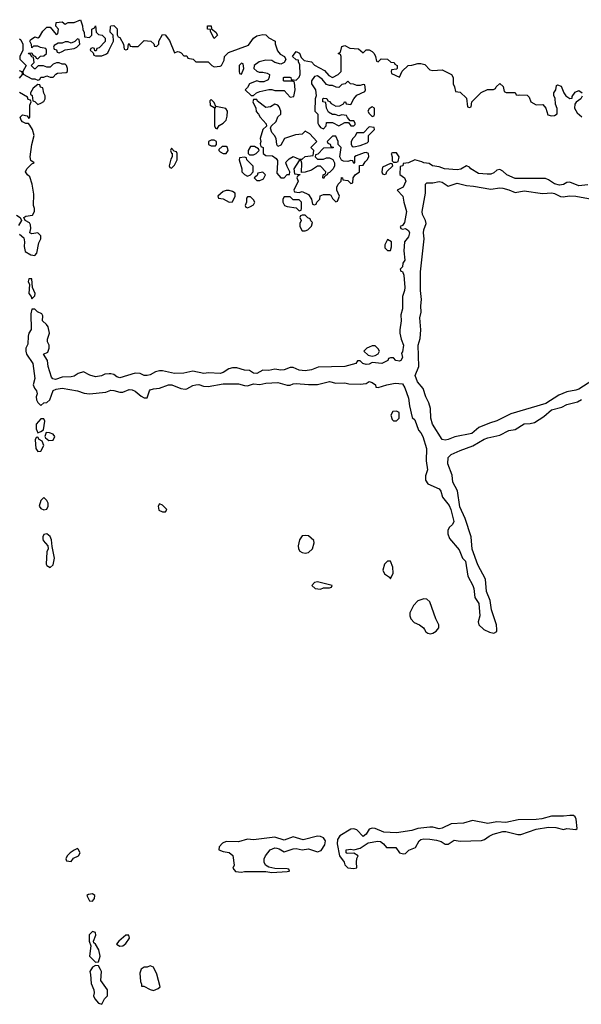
# Model space of a CAD drawing. Header units: inches. Extents: x 2701323 to 2964515, y 494916 to 722124.
# Tile 238 of 256: x 2789411 to 2793106, y 637534 to 644011. Entities that reach past the tile are written whole.
import ezdxf

# ---------------------------------------------------------------- set-up
doc = ezdxf.new("R2010")
doc.units = ezdxf.units.IN
doc.header["$MEASUREMENT"] = 0
for name, color, linetype in [('C7683', 7, 'Continuous'), ('C7684', 7, 'Continuous'), ('C7693', 7, 'Continuous'), ('C7694', 7, 'Continuous')]:
    doc.layers.add(name, color=color, linetype=linetype)

msp = doc.modelspace()

# ---------------------------------------------------------------- linework, layer by layer
at = {"layer": 'C7683', "color": 2, "elevation": 2}
for points in [[(2789790, 638558), (2789770, 638548), (2789742, 638530), (2789722, 638510), (2789714, 638490), (2789718, 638478), (2789750, 638474), (2789764, 638496), (2789798, 638510), (2789808, 638530), (2789795.3, 638555.3)], [(2789890, 638261.2), (2789862.8, 638257.2), (2789852, 638250), (2789870, 638214), (2789890, 638212), (2789902, 638230), (2789904, 638250)], [(2789890, 638014), (2789866.8, 637990), (2789866.8, 637950), (2789878.8, 637918.8), (2789870.8, 637850), (2789910, 637812), (2789930, 637814), (2789939, 637850), (2789931.3, 637891.3), (2789910, 637929), (2789898, 637938), (2789895.3, 637950), (2789911.8, 637988.2), (2789910, 638006)], [(2789910, 637788.7), (2789890, 637779), (2789871, 637750), (2789877.3, 637730), (2789880.7, 637670), (2789898.8, 637630), (2789901, 637610), (2789896, 637590), (2789904.7, 637570), (2789930, 637542), (2789950, 637534), (2789968.7, 637570), (2789988.7, 637590), (2789989, 637630), (2789944, 637690), (2789949.2, 637750), (2789943.2, 637763.2), (2789930, 637788)]]:
    msp.add_lwpolyline(points, close=True, dxfattribs=at)
at = {"layer": 'C7684', "color": 2, "elevation": 2}
for points in [[(2789410, 643884.7), (2789418.8, 643878.8), (2789432, 643850), (2789432, 643810), (2789411.3, 643770), (2789411.6, 643751.6), (2789454, 643710), (2789432, 643670), (2789432.7, 643652.7), (2789490, 643622), (2789510, 643622), (2789530, 643614), (2789542, 643618), (2789550, 643634), (2789570, 643634), (2789590, 643642), (2789610, 643634), (2789630, 643634), (2789647.3, 643652.7), (2789660.4, 643659.6), (2789716.4, 643663.6), (2789726, 643670), (2789726, 643690), (2789718, 643710), (2789710, 643718), (2789690, 643718), (2789670, 643728), (2789652.7, 643727.3), (2789630, 643718), (2789610, 643698), (2789590, 643698), (2789567.3, 643707.3), (2789532.7, 643707.3), (2789512.7, 643687.3), (2789507.3, 643687.3), (2789486, 643710), (2789506, 643730), (2789502, 643762), (2789490, 643766), (2789482, 643782), (2789470, 643786), (2789468.4, 643791.6), (2789490, 643794), (2789498, 643778), (2789514, 643770), (2789518, 643758), (2789530, 643754), (2789548.4, 643771.6), (2789570, 643774), (2789586, 643790), (2789586, 643810), (2789582, 643822), (2789548.4, 643828.4), (2789530, 643838), (2789502, 643838), (2789490, 643826), (2789487.3, 643847.3), (2789478, 643870), (2789482, 643878), (2789510, 643898), (2789530, 643892), (2789540.4, 643899.6), (2789563.1, 643936.9), (2789590, 643962), (2789610, 643962), (2789650, 643914), (2789662, 643918), (2789666, 643950), (2789648, 643968), (2789650, 643992), (2789690, 643998), (2789710, 643982), (2789730, 643992), (2789770, 643992), (2789810, 644011.3), (2789824.7, 643970), (2789825.4, 643945.4), (2789834, 643930), (2789838, 643898), (2789870, 643894), (2789886, 643910), (2789886, 643950), (2789902, 643958), (2789910, 643972), (2789914, 643930), (2789930, 643914), (2789954, 643910), (2789974, 643890), (2789972.7, 643867.3), (2789932.7, 643827.3), (2789918, 643822), (2789912.7, 643807.3), (2789906, 643806), (2789902, 643822), (2789890, 643826), (2789878, 643822), (2789874, 643810), (2789894, 643794), (2789898, 643778), (2789910, 643774), (2789950, 643774), (2789976.4, 643783.6), (2789990, 643794), (2790000, 643814)], [(2789410, 643626), (2789428, 643650), (2789427.3, 643667.3), (2789410, 643675.3)], [(2789410, 642601), (2789436.8, 642576.8), (2789442.8, 642550), (2789439.8, 642519.8), (2789447.3, 642487.3), (2789484, 642464), (2789510, 642461), (2789523.7, 642476.3), (2789537, 642543), (2789549, 642570), (2789549, 642590), (2789530, 642609), (2789490, 642602), (2789478, 642610), (2789483.1, 642636.9), (2789482, 642662), (2789474, 642674), (2789446, 642690), (2789438, 642710), (2789450, 642718), (2789494, 642726), (2789508.7, 642750), (2789508.7, 642770), (2789501.2, 642790), (2789503.1, 642863.1), (2789493.2, 642930), (2789477.5, 642977.5), (2789462, 642990), (2789449, 643010), (2789458, 643030), (2789490, 643062), (2789506, 643070), (2789484.7, 643084.7), (2789479, 643110), (2789489.6, 643190), (2789505.2, 643250), (2789495.3, 643290), (2789478, 643318), (2789468.7, 643328.7), (2789450, 643329), (2789430, 643339.3), (2789419.3, 643350), (2789414, 643370), (2789430, 643386), (2789459.8, 643379.8), (2789470, 643362), (2789478, 643370), (2789478, 643450), (2789486, 643470), (2789482, 643482), (2789467.3, 643487.3), (2789462, 643502), (2789410, 643532.3)], [(2789390, 642724.7), (2789414, 642710), (2789422, 642690), (2789403, 642657)], [(2790000, 641681.5), (2789970, 641678.7), (2789949.5, 641669.5), (2789910, 641662.9), (2789871.9, 641671.9), (2789830, 641695.3), (2789795.9, 641684.1), (2789770, 641667), (2789750, 641662), (2789690, 641659.5), (2789645.2, 641645.2), (2789629, 641649), (2789620.2, 641660.2), (2789598, 641730), (2789593.2, 641770), (2789568, 641810), (2789595.6, 641824.4), (2789604.5, 641850), (2789604.5, 641870), (2789592.9, 641892.9), (2789592.7, 641910), (2789605.6, 641950), (2789598.4, 641990), (2789586.9, 642006.9), (2789561.2, 642030), (2789563.1, 642063.1), (2789557.2, 642077.2), (2789528, 642090), (2789510, 642108), (2789490, 642106), (2789482.8, 642077.2), (2789486, 641974), (2789471.3, 641950), (2789466, 641930), (2789463.6, 641876.4), (2789451.3, 641850), (2789451, 641830), (2789456, 641810), (2789497.3, 641750), (2789511, 641650), (2789498.8, 641610), (2789507.3, 641587.3), (2789521, 641570), (2789526, 641550), (2789518, 641530), (2789522, 641510), (2789530, 641494), (2789550, 641474), (2789568.4, 641491.6), (2789590, 641492), (2789608, 641510), (2789630, 641571), (2789650, 641580.7), (2789690, 641587.7), (2789790, 641570.5), (2789835.5, 641555.5), (2789870, 641550.5), (2789978, 641562), (2790000, 641569.9)]]:
    msp.add_lwpolyline(points, dxfattribs=at)
for points in [[(2789790, 643886), (2789772.7, 643867.3), (2789750, 643858), (2789730, 643866), (2789710, 643866), (2789690, 643858), (2789663.6, 643856.4), (2789638, 643842), (2789634, 643830), (2789638, 643818), (2789652, 643812), (2789658, 643798), (2789670, 643794), (2789690, 643802), (2789710, 643814), (2789770, 643822), (2789786, 643830), (2789806, 643850), (2789802, 643882)], [(2789530, 643586), (2789499.6, 643560.4), (2789482, 643530), (2789482, 643522), (2789491.6, 643511.6), (2789498, 643478), (2789510, 643474), (2789530, 643454), (2789550, 643462), (2789570, 643474), (2789578, 643490), (2789578, 643510), (2789568.4, 643528.4), (2789562, 643562), (2789548, 643568), (2789542, 643582)], [(2789490, 642306), (2789470, 642306), (2789466, 642290), (2789474, 642270), (2789471.3, 642210), (2789486, 642190), (2789490, 642174), (2789510, 642194), (2789513.2, 642210), (2789495.3, 642250)], [(2789570, 641386), (2789550, 641386), (2789518, 641350), (2789519.6, 641319.6), (2789530, 641294), (2789550, 641302), (2789567.3, 641312.7), (2789575.3, 641370)], [(2789530, 641266), (2789518, 641262), (2789512, 641248), (2789516, 641190), (2789530, 641171.3), (2789550, 641172), (2789568.7, 641210), (2789558, 641238), (2789538, 641250)], [(2789584.7, 641295.3), (2789576, 641270), (2789579.6, 641259.6), (2789602.8, 641242.8), (2789630, 641246), (2789642.7, 641270), (2789630, 641285.2), (2789606.4, 641293.6)], [(2789570, 640868.7), (2789550, 640848.7), (2789538.8, 640810), (2789550, 640796), (2789570, 640786.8), (2789589, 640791), (2789597.2, 640810), (2789597.2, 640830), (2789590, 640848)], [(2789590, 640629.3), (2789570, 640624), (2789562, 640610), (2789563, 640597), (2789565.8, 640585.8), (2789596, 640550), (2789598.8, 640530), (2789588.4, 640510), (2789584.9, 640430), (2789590, 640421), (2789610, 640406.8), (2789630, 640424.7), (2789640.5, 640470), (2789624.7, 640544.7), (2789620.9, 640590), (2789611.7, 640611.7)]]:
    msp.add_lwpolyline(points, close=True, dxfattribs=at)
at = {"layer": 'C7693', "color": 2, "elevation": 2}
for points in [[(2792073.5, 640000), (2792084.1, 639984.1), (2792095.9, 639975.9), (2792110.8, 639970.8), (2792130, 639975.5), (2792150, 639987.7), (2792160.7, 640000)], [(2792465.1, 640000), (2792501.1, 639981.1), (2792530, 639975.5), (2792550, 639986.8), (2792549.3, 640000)]]:
    msp.add_lwpolyline(points, dxfattribs=at)
for points in [[(2793030, 638777), (2792990, 638772), (2792910, 638772.3), (2792845.8, 638754.2), (2792810, 638749.6), (2792690, 638747), (2792610, 638729.5), (2792550, 638734), (2792490, 638724.5), (2792390, 638742.4), (2792330, 638726), (2792250, 638720.5), (2792190, 638692), (2792170, 638689.4), (2792130, 638699.5), (2792110, 638698.4), (2792030, 638689.6), (2791990, 638677), (2791890, 638662.9), (2791805.8, 638665.8), (2791750, 638689.5), (2791730, 638692.3), (2791710, 638686), (2791690, 638654), (2791670, 638639), (2791630, 638680.7), (2791610, 638687.6), (2791590, 638685.1), (2791517.6, 638642.4), (2791501.7, 638618.3), (2791500.4, 638590), (2791514.8, 638510), (2791546, 638470), (2791551.1, 638451.1), (2791570, 638432), (2791610, 638427.7), (2791628, 638432), (2791626, 638470), (2791630, 638494), (2791638, 638510), (2791610, 638528.7), (2791565.6, 638525.6), (2791558, 638530), (2791558, 638550), (2791590, 638554.8), (2791610, 638551), (2791650, 638561), (2791703.7, 638596.3), (2791767.9, 638607.9), (2791784.1, 638604.1), (2791804, 638590), (2791824.9, 638564.9), (2791886.4, 638566.4), (2791910, 638531.3), (2791936, 638524), (2791950, 638526), (2791972, 638548), (2792014.3, 638565.7), (2792039.5, 638610), (2792050, 638617.6), (2792070, 638622), (2792110, 638621.3), (2792153, 638613), (2792184, 638604), (2792210, 638587.7), (2792230, 638587.3), (2792270, 638614), (2792310, 638607.7), (2792450, 638612.4), (2792470, 638618), (2792499.1, 638640.9), (2792526.1, 638653.9), (2792590, 638670.4), (2792610, 638670.4), (2792689.3, 638650.7), (2792709.3, 638650.7), (2792810, 638687), (2792890, 638698.4), (2792937.6, 638697.6), (2792990, 638684.7), (2793010, 638690.8), (2793070, 638684.7), (2793078, 638690), (2793071.8, 638751.8), (2793066.8, 638766.8), (2793055.3, 638775.3)], [(2791370, 638639.6), (2791275.6, 638615.6), (2791210, 638635.1), (2791150, 638613.6), (2791090, 638632.8), (2790950, 638616.9), (2790910, 638619.7), (2790850, 638602.9), (2790770, 638605.6), (2790745.7, 638594.3), (2790722.8, 638570), (2790722, 638550), (2790750, 638539.1), (2790790, 638533), (2790813.8, 638513.8), (2790822, 638450), (2790812, 638430), (2790830, 638406.8), (2790870, 638402.8), (2790890, 638407.7), (2791030, 638408.2), (2791070, 638401), (2791170, 638407.7), (2791186, 638410), (2791182, 638422), (2791170, 638426), (2791090, 638428), (2791050, 638435.3), (2791028.9, 638448.9), (2791019, 638470), (2791019, 638490), (2791029.1, 638510.9), (2791059.3, 638550), (2791090, 638562.6), (2791101.7, 638561.7), (2791117.2, 638557.2), (2791150, 638537.1), (2791210, 638557.1), (2791230, 638559.3), (2791270, 638550.7), (2791310, 638557.6), (2791370, 638537.1), (2791393.4, 638546.6), (2791417.7, 638582.3), (2791423.7, 638610), (2791410, 638629.2), (2791390, 638638.4)], [(2790110, 637989), (2790064, 637950), (2790047.3, 637930), (2790070, 637916.3), (2790090, 637918), (2790110, 637934.8), (2790132.7, 637970), (2790128.4, 637988.4)], [(2790270, 637788), (2790250, 637778), (2790230, 637778), (2790210, 637766), (2790202, 637738), (2790204.7, 637684.7), (2790212.7, 637667.3), (2790212.7, 637652.7), (2790227.3, 637652.7), (2790270, 637630.8), (2790290, 637625.5), (2790322.7, 637637.3), (2790334, 637650), (2790312.5, 637732.5), (2790290, 637778)]]:
    msp.add_lwpolyline(points, close=True, dxfattribs=at)
at = {"layer": 'C7694', "color": 2, "elevation": 2}
for points in [[(2790000, 643814), (2790028, 643870), (2790026, 643910), (2790006, 643930), (2790007.3, 643967.3), (2790010, 643972), (2790030, 643974), (2790051.6, 643951.6), (2790052.7, 643912.7), (2790058, 643898), (2790070, 643894), (2790094, 643850), (2790098, 643818), (2790110, 643814), (2790122, 643818), (2790126, 643850), (2790130, 643854), (2790138, 643838), (2790150, 643834), (2790190, 643834), (2790230, 643874), (2790274, 643870), (2790292.7, 643852.7), (2790298, 643838), (2790310, 643834), (2790326, 643850), (2790326, 643870), (2790350, 643914), (2790367.3, 643912.7), (2790395.3, 643875.3), (2790430, 643794), (2790450, 643802), (2790459.6, 643799.6), (2790472.7, 643792.7), (2790490, 643774), (2790510, 643774), (2790518, 643758), (2790552.7, 643752.7), (2790570, 643734), (2790650, 643734), (2790674, 643710), (2790690, 643702), (2790730, 643704.7), (2790738, 643710), (2790755.3, 643744.7), (2790758, 643770), (2790784.7, 643795.3), (2790916, 643844), (2790948, 643890), (2790970, 643906), (2791010, 643914.8), (2791030, 643911), (2791050, 643891.3), (2791091, 643871), (2791091.6, 643851.6), (2791106.4, 643806.4), (2791125.4, 643785.4), (2791154, 643770), (2791162, 643750), (2791151.1, 643728.9), (2791130, 643718), (2791089, 643729), (2791070, 643742), (2791030, 643744), (2790986.8, 643733.2), (2790954, 643710), (2790952, 643690), (2790970, 643672), (2790985.4, 643665.4), (2791010, 643666), (2791038.8, 643658.8), (2791054, 643650), (2791052.7, 643632.7), (2791044.7, 643615.3), (2791016.9, 643603.1), (2790990, 643602), (2790970, 643608.7), (2790922, 643590), (2790910, 643566), (2790894, 643550), (2790932.7, 643512.7), (2790950, 643512), (2790969, 643531), (2790990, 643538), (2791050, 643552), (2791070, 643552), (2791090, 643544.7), (2791150, 643544.7), (2791190, 643502), (2791214.6, 643505.4), (2791224, 643550), (2791218, 643598), (2791207.3, 643607.3), (2791150, 643606), (2791146, 643610), (2791146, 643630), (2791150, 643634), (2791187.3, 643632.7), (2791194, 643630), (2791198, 643618), (2791230, 643614), (2791250, 643634), (2791255.3, 643650), (2791254.6, 643714.6), (2791246, 643734), (2791246, 643746), (2791230, 643748), (2791206, 643770), (2791230, 643802), (2791251.1, 643791.1), (2791262, 643762), (2791282, 643742), (2791330, 643734), (2791350, 643712), (2791416.9, 643676.9), (2791444.7, 643644.7), (2791470, 643632), (2791506, 643650), (2791526, 643670), (2791526, 643770), (2791522, 643782), (2791506, 643790), (2791522, 643798), (2791530, 643834), (2791550, 643842), (2791583.6, 643823.6), (2791639.6, 643819.6), (2791670, 643794), (2791690, 643812), (2791710, 643812), (2791730, 643802), (2791742, 643790), (2791752, 643770), (2791758, 643738), (2791770, 643734), (2791790, 643754), (2791830, 643752), (2791852.7, 643732.7), (2791874, 643730), (2791878, 643718), (2791894, 643710), (2791894, 643690), (2791890, 643686), (2791858, 643682), (2791854, 643670), (2791858, 643658), (2791910, 643634), (2791927.3, 643672.7), (2791966, 643710), (2791992, 643712), (2792030, 643722.8), (2792050, 643724), (2792075.9, 643715.9), (2792110, 643682), (2792130, 643678), (2792190, 643682), (2792252, 643650), (2792262, 643630), (2792262, 643590), (2792272, 643570), (2792278, 643538), (2792310, 643534), (2792350, 643494), (2792358, 643438), (2792370, 643434), (2792382, 643438), (2792386, 643470), (2792447.3, 643532.7), (2792488.9, 643551.1), (2792527.3, 643552.7), (2792542, 643558), (2792546, 643570), (2792570, 643591.3), (2792591.6, 643571.6), (2792598, 643538), (2792612.7, 643532.7), (2792670, 643532), (2792678, 643518), (2792690, 643514), (2792702, 643518), (2792750, 643514), (2792762, 643502), (2792774, 643470), (2792810, 643452), (2792852.7, 643452.7), (2792872, 643430), (2792885.4, 643385.4), (2792910, 643378), (2792930, 643382), (2792947.3, 643392.7), (2792947.3, 643427.3), (2792936.4, 643456.4), (2792934.6, 643494.6), (2792926, 643510), (2792926, 643530), (2792938, 643550), (2792942, 643578), (2792950, 643582), (2792974.4, 643574.4), (2792990.9, 643530.9), (2793004.7, 643510), (2793030, 643492), (2793046, 643494), (2793046, 643506), (2793065.6, 643534.4), (2793090, 643544.7), (2793110.9, 643530.9)], [(2793111.1, 643508.9), (2793102, 643490), (2793071.6, 643468.4), (2793063.6, 643456.4), (2793062, 643430), (2793079.6, 643399.6), (2793110, 643372)], [(2793150, 642924.5), (2793090, 642918.7), (2793030, 642942.9), (2793010, 642939.5), (2792990, 642927.6), (2792963.3, 642923.3), (2792930, 642931.6), (2792890, 642958.4), (2792870, 642966), (2792670, 642967.3), (2792615.3, 642990), (2792590, 643015.3), (2792570, 643025.2), (2792550, 643021.2), (2792530, 643003.7), (2792510, 642994.5), (2792485.8, 642994.2), (2792430, 643000.5), (2792379, 643030), (2792370, 643042), (2792350, 643049), (2792312.5, 643027.5), (2792290, 643023.6), (2792206, 643030), (2792170, 643044), (2792128, 643050), (2792104.7, 643064.7), (2792070, 643069.4), (2792057.2, 643077.2), (2792010, 643088.7), (2791970, 643068.7), (2791934, 643066), (2791931.1, 643048.9), (2791914, 643046), (2791912.7, 642992.7), (2791942, 642970), (2791951.3, 642950), (2791934, 642910), (2791894, 642890), (2791931.3, 642851.3), (2791938, 642810), (2791956, 642750), (2791942, 642678), (2791930, 642658), (2791914, 642650), (2791918, 642638), (2791930, 642634), (2791950, 642638), (2791970, 642624.7), (2791975.5, 642610), (2791970, 642582), (2791942, 642550), (2791938.8, 642490), (2791944.7, 642430), (2791931.3, 642410), (2791930, 642386), (2791914, 642370), (2791918, 642358), (2791930, 642354), (2791938, 642330), (2791944, 642250), (2791942.8, 642230), (2791930.5, 642189.5), (2791930.5, 642109.5), (2791918, 642070), (2791921, 642030), (2791911, 641970), (2791911, 641950), (2791921, 641910), (2791936, 641870), (2791930, 641826), (2791922, 641818), (2791930.6, 641790), (2791918, 641770), (2791910, 641765.2), (2791886, 641770), (2791870, 641786), (2791850, 641786), (2791838, 641782), (2791834, 641770), (2791794, 641750), (2791730, 641755.3), (2791710, 641745.2), (2791690, 641744), (2791668, 641750), (2791650, 641768), (2791632.7, 641767.3), (2791622, 641750), (2791549.5, 641729.5), (2791374.6, 641725.4), (2791330, 641707.6), (2791290, 641701.6), (2791250, 641705.6), (2791210, 641722.7), (2791190, 641723.7), (2791150, 641707.8), (2791130, 641706), (2791090, 641712.3), (2791050, 641704.5), (2791010, 641706.6), (2790970, 641682.9), (2790950, 641687), (2790923.2, 641703.2), (2790890, 641705.2), (2790840.1, 641720.1), (2790810, 641721.6), (2790786.6, 641713.4), (2790750, 641689.5), (2790730, 641684.5), (2790652.5, 641687.5), (2790623.3, 641683.3), (2790550, 641698.4), (2790490, 641685.1), (2790430, 641684.7), (2790350, 641702), (2790330, 641702), (2790304.9, 641695.1), (2790270, 641675.1), (2790250, 641669.6), (2790230, 641669.6), (2790204.1, 641684.1), (2790170, 641686), (2790070, 641654.5), (2790050, 641662), (2790030, 641678), (2790010, 641682.4), (2790000, 641681.5)], [(2793180.9, 641639.1), (2793090, 641581.3), (2793070, 641573.6), (2793010, 641562.9), (2792958, 641542), (2792873.3, 641486.7), (2792642, 641418), (2792550, 641371.6), (2792502.6, 641357.4), (2792432, 641328), (2792384.7, 641290), (2792273, 641267), (2792229.1, 641249.1), (2792210, 641245.2), (2792190, 641249.2), (2792128, 641350), (2792115.6, 641390), (2792112.9, 641452.9), (2792102.7, 641490), (2792083.7, 641530), (2792065.6, 641585.6), (2792027.3, 641630), (2792012, 641670), (2792036, 641730), (2792032.3, 641870), (2792045.4, 641914.6), (2792049.6, 641970), (2792043.6, 642050), (2792052.5, 642087.5), (2792049.7, 642130), (2792055.1, 642170), (2792048, 642230), (2792048.1, 642351.9), (2792072.7, 642570), (2792067.3, 642610), (2792069.5, 642629.5), (2792084.2, 642670), (2792081.6, 642690), (2792061.3, 642730), (2792059.7, 642750), (2792080.7, 642870), (2792080.9, 642930), (2792090, 642937.1), (2792130, 642938.4), (2792170, 642947.7), (2792190, 642943), (2792230, 642917.1), (2792290, 642937), (2792350, 642920.3), (2792397, 642917), (2792510, 642895.8), (2792570, 642905.5), (2792590, 642903), (2792630, 642893), (2792670, 642874.4), (2792730, 642886), (2792850, 642868.2), (2792912.2, 642872.2), (2792930, 642868.2), (2792970, 642847.7), (2792985.8, 642845.8), (2793027.9, 642852.1), (2793070, 642850.4), (2793250, 642817.1)], [(2790000, 641569.9), (2790010, 641573.4), (2790030, 641573), (2790070, 641560.5), (2790090, 641562), (2790130, 641578), (2790150, 641576.3), (2790170, 641567.3), (2790210, 641534.8), (2790230, 641524.7), (2790250, 641524.7), (2790264, 641570), (2790270, 641576), (2790290, 641584), (2790330, 641588.2), (2790390, 641610.3), (2790411.3, 641610), (2790470, 641586), (2790498.4, 641581.6), (2790510, 641582), (2790550, 641603.8), (2790570, 641608.4), (2790590, 641610.4), (2790619.5, 641600.5), (2790650, 641598.4), (2790750, 641616.4), (2790850, 641615.8), (2790890, 641603.8), (2790910, 641603), (2790950, 641616.4), (2790990, 641612.4), (2791030, 641619.3), (2791110, 641623.8), (2791170, 641606), (2791190, 641606), (2791210, 641615.5), (2791230, 641617.1), (2791310, 641610.4), (2791370, 641612.4), (2791450, 641630.4), (2791490, 641619.3), (2791550, 641622.8), (2791576.9, 641616.9), (2791650, 641613), (2791690, 641617.3), (2791710, 641630.4), (2791730, 641624.7), (2791752, 641610), (2791754, 641594), (2791770, 641592), (2791826, 641610), (2791880.2, 641619.8), (2791930, 641614.8), (2791944.7, 641590), (2791970, 641522), (2791976.3, 641470), (2791994, 641394), (2792010, 641378), (2792034, 641310), (2792050, 641294), (2792064, 641270), (2792087.3, 641190), (2792086, 641110), (2792093.4, 641050), (2792081, 641010), (2792081.4, 640981.4), (2792097.3, 640957.3), (2792170, 640926), (2792182.8, 640910), (2792192.7, 640870), (2792236.5, 640816.5), (2792247, 640790), (2792268.2, 640710), (2792258, 640690), (2792236.3, 640670), (2792227.7, 640650), (2792227.7, 640630), (2792239.3, 640599.3), (2792302.8, 640522.8), (2792324.9, 640470), (2792344.9, 640450), (2792359.1, 640350), (2792392.7, 640290), (2792399.1, 640270), (2792406, 640210), (2792432.7, 640170), (2792438, 640090), (2792427.7, 640050), (2792432.7, 640030), (2792461.8, 640001.8), (2792465.1, 640000)], [(2792549.3, 640000), (2792547.8, 640030), (2792514.3, 640130), (2792506, 640190), (2792483, 640250), (2792475.8, 640330), (2792424.6, 640424.6), (2792387.2, 640527.2), (2792380.5, 640610), (2792341.3, 640730), (2792307.1, 640807.1), (2792291.6, 640911.6), (2792261.3, 640970), (2792255.8, 641015.8), (2792228, 641090), (2792230, 641130.6), (2792250, 641150.4), (2792310, 641177.6), (2792392.9, 641207.1), (2792467.7, 641252.3), (2792490, 641261.3), (2792570, 641278.4), (2792630, 641308.2), (2792670, 641316.4), (2792730, 641352.4), (2792770, 641354.4), (2792797.7, 641362.3), (2792858.6, 641401.4), (2792910, 641443.8), (2792978, 641462), (2793010, 641480.4), (2793081.7, 641498.3), (2793107.1, 641512.9)], [(2792160.7, 640000), (2792169.3, 640010), (2792169.4, 640030), (2792149.5, 640070), (2792110, 640182), (2792090, 640199), (2792070, 640201.2), (2792030, 640189.2), (2792002, 640158), (2791978.8, 640110), (2791977.3, 640090), (2791984, 640070), (2792006.7, 640046.7), (2792041, 640030), (2792066.8, 640010), (2792073.5, 640000)]]:
    msp.add_lwpolyline(points, dxfattribs=at)
for points in [[(2790690, 643888), (2790666, 643934), (2790666, 643946), (2790646, 643950), (2790646, 643970), (2790670, 643972), (2790672, 643952), (2790702, 643930), (2790711.3, 643908.7)], [(2790870, 643726), (2790854, 643710), (2790854, 643670), (2790858, 643658), (2790870, 643654), (2790886, 643690), (2790882, 643722)], [(2791370, 643642), (2791350, 643638), (2791331.3, 643610), (2791331.3, 643590), (2791358, 643550), (2791362, 643510), (2791354, 643490), (2791352, 643410), (2791372, 643390), (2791372, 643330), (2791378, 643318), (2791390, 643302), (2791410, 643294), (2791427.3, 643312.7), (2791430, 643334), (2791470, 643334), (2791510, 643314), (2791550, 643334), (2791574, 643334), (2791590, 643314), (2791610, 643314), (2791618, 643322), (2791618, 643330), (2791610, 643346), (2791586, 643346), (2791567.3, 643367.3), (2791562, 643382), (2791530, 643386), (2791510, 643378), (2791487.3, 643387.3), (2791468.4, 643388.4), (2791443.1, 643403.1), (2791428.4, 643428.4), (2791426, 643466), (2791406, 643470), (2791406, 643490), (2791410, 643494), (2791432.7, 643492.7), (2791438, 643478), (2791450, 643474), (2791459.6, 643459.6), (2791490, 643442), (2791516.4, 643443.6), (2791542, 643458), (2791548, 643472), (2791554, 643470), (2791558, 643458), (2791590, 643454), (2791608.4, 643491.6), (2791630, 643514), (2791682, 643538), (2791686, 643550), (2791682, 643582), (2791670, 643586), (2791650, 643578), (2791630, 643578), (2791607.3, 643587.3), (2791588.4, 643588.4), (2791570, 643606), (2791551.6, 643588.4), (2791530, 643586), (2791510, 643566), (2791492.7, 643567.3), (2791470, 643578), (2791450, 643578), (2791430, 643586), (2791400.4, 643620.4)], [(2790670, 643486), (2790662, 643478), (2790664.7, 643450), (2790690, 643434), (2790698, 643438), (2790692.7, 643427.3), (2790692.7, 643312.7), (2790698, 643298), (2790710, 643294), (2790724, 643316), (2790750, 643331.3), (2790768.7, 643350), (2790776.4, 643376.4), (2790778, 643410), (2790768, 643428), (2790700.4, 643440.4), (2790690, 643466)], [(2790970, 643486), (2790950, 643486), (2790944.7, 643470), (2790964.7, 643430), (2790966.4, 643406.4), (2790982, 643390), (2790992, 643370), (2791032.7, 643327.3), (2791034, 643310), (2791011.1, 643288.9), (2790992, 643230), (2790998, 643210), (2790994, 643194), (2790998, 643178), (2791012, 643170), (2791012, 643130), (2791030, 643118), (2791074.8, 643114.8), (2791098.8, 643098.8), (2791106, 643086), (2791106.8, 643070), (2791102, 643002), (2791130, 642972), (2791150, 642972), (2791170, 642992), (2791186, 642994), (2791188, 643010), (2791170, 643046), (2791162, 643070), (2791164, 643076), (2791184, 643096), (2791210, 643111.3), (2791250, 643094), (2791270, 643094), (2791288.4, 643111.6), (2791342, 643118), (2791346, 643150), (2791326, 643170), (2791366, 643210), (2791320.2, 643260.2), (2791290, 643278), (2791270, 643258), (2791225.4, 643254.6), (2791154, 643230), (2791130, 643186), (2791110, 643178), (2791102, 643190), (2791098, 643230), (2791088, 643250), (2791069.1, 643269.1), (2791062, 643298), (2791066, 643310), (2791098, 643342), (2791110, 643372), (2791128, 643390), (2791128.7, 643410), (2791118, 643438), (2791110, 643448), (2791090, 643455.3), (2791062, 643438), (2791030, 643434), (2790975.3, 643475.3)], [(2791730, 643438), (2791710, 643426), (2791702, 643410), (2791710, 643394), (2791730, 643374), (2791742, 643378), (2791746, 643390), (2791746, 643430)], [(2791710, 643306), (2791672.7, 643267.3), (2791630, 643266), (2791616.9, 643243.1), (2791602, 643230), (2791592, 643210), (2791592.7, 643192.7), (2791598, 643178), (2791610, 643174), (2791650, 643184.7), (2791698, 643202), (2791706, 643210), (2791706, 643250), (2791746, 643290), (2791742, 643302)], [(2790690, 643218), (2790670, 643218), (2790654, 643210), (2790654, 643190), (2790670, 643182), (2790690, 643182), (2790698, 643182), (2790706, 643190), (2790706, 643210)], [(2791490, 643246), (2791470, 643246), (2791434, 643210), (2791438, 643198), (2791452.7, 643192.7), (2791458, 643178), (2791472.7, 643172.7), (2791472.7, 643167.3), (2791410, 643166), (2791372.7, 643127.3), (2791358, 643122), (2791354, 643110), (2791370, 643094), (2791410, 643094), (2791430, 643102), (2791450, 643102), (2791471.3, 643091.3), (2791482, 643070), (2791482, 643050), (2791474, 643030), (2791450, 643006), (2791438, 643002), (2791434, 642990), (2791418, 642982), (2791410, 642966), (2791406, 642970), (2791408.4, 642991.6), (2791422, 642998), (2791426, 643010), (2791390, 643048), (2791370, 643048), (2791330, 643022), (2791290, 643008), (2791266, 643006), (2791267.3, 643067.3), (2791262, 643082), (2791250, 643086), (2791214, 643030), (2791218, 642998), (2791254, 642994), (2791254, 642990), (2791238, 642982), (2791234, 642970), (2791242, 642950), (2791214, 642890), (2791218, 642878), (2791250, 642874), (2791270, 642882), (2791310, 642862), (2791331.6, 642831.6), (2791338, 642798), (2791350, 642794), (2791362, 642798), (2791366, 642810), (2791386, 642830), (2791387.3, 642852.7), (2791410, 642862), (2791450, 642862), (2791458, 642858), (2791470, 642834), (2791490, 642814), (2791502, 642818), (2791515.3, 642850), (2791498, 642890), (2791498, 642910), (2791506, 642930), (2791526, 642950), (2791527.3, 642972.7), (2791534, 642970), (2791538, 642958), (2791570, 642954), (2791590, 642934), (2791602, 642938), (2791606, 642970), (2791618, 642990), (2791646, 643010), (2791647.3, 643052.7), (2791670, 643054), (2791683.1, 643076.9), (2791698, 643090), (2791708, 643110), (2791706, 643130), (2791690, 643138), (2791676.4, 643136.4), (2791623.6, 643116.4), (2791614, 643110), (2791614, 643070), (2791610, 643066), (2791602, 643082), (2791590, 643086), (2791570, 643078), (2791540.4, 643080.4), (2791527.3, 643087.3), (2791518, 643110), (2791526, 643170), (2791506, 643190), (2791506, 643210)], [(2790410, 643166), (2790402, 643150), (2790410, 643134), (2790414, 643134), (2790414, 643110), (2790405.4, 643094.6), (2790394, 643050), (2790398, 643038), (2790410, 643034), (2790430, 643054), (2790446, 643090), (2790446, 643130), (2790442, 643142), (2790426, 643146)], [(2790770, 643178), (2790743.6, 643176.4), (2790722, 643158), (2790722, 643150), (2790730, 643142), (2790750, 643132), (2790770, 643132), (2790782, 643150), (2790778, 643170)], [(2790930, 643178), (2790914, 643150), (2790914, 643130), (2790922, 643122), (2790950, 643122), (2790966, 643130), (2790986, 643150), (2790982, 643162), (2790956.4, 643176.4)], [(2791863.6, 643136.4), (2791854, 643130), (2791862, 643110), (2791862, 643082), (2791870, 643074), (2791890, 643074), (2791902, 643078), (2791908, 643110), (2791890, 643135.3)], [(2790890, 643106), (2790858, 643102), (2790854, 643090), (2790872, 643030), (2790872, 643010), (2790890, 642992), (2790910, 642982), (2790928.4, 642991.6), (2790946, 643010), (2790947.3, 643047.3), (2790906, 643090), (2790902, 643102)], [(2791010, 643008), (2790978, 643002), (2790972.7, 642987.3), (2790954, 642970), (2790970, 642954), (2790990, 642954), (2791010, 642962), (2791015.3, 642964.7), (2791028, 642990)], [(2791850, 643066), (2791798, 643042), (2791794, 643010), (2791798, 642998), (2791810, 642994), (2791822, 642998), (2791827.3, 643012.7), (2791866, 643050), (2791862, 643062)], [(2790790, 642888.7), (2790770, 642888.7), (2790750, 642882), (2790714, 642850), (2790718, 642838), (2790750, 642832), (2790790, 642812), (2790810, 642814), (2790828, 642850), (2790828, 642870), (2790810, 642882)], [(2790930, 642846), (2790910, 642846), (2790903.6, 642836.4), (2790902, 642810), (2790894, 642790), (2790898, 642778), (2790910, 642774), (2790930, 642782), (2790950, 642794), (2790958, 642810), (2790950, 642826)], [(2791190, 642846), (2791150, 642846), (2791142, 642830), (2791142, 642810), (2791154, 642790), (2791170, 642782), (2791230, 642774), (2791250, 642754), (2791262, 642758), (2791266, 642770), (2791266, 642810), (2791250, 642826), (2791210, 642826)], [(2791290, 642726), (2791270, 642726), (2791258, 642722), (2791254, 642710), (2791262, 642690), (2791254, 642670), (2791254, 642650), (2791270, 642622), (2791290, 642622), (2791306, 642630), (2791330, 642654), (2791338, 642678), (2791327.3, 642687.3), (2791322, 642702), (2791307.3, 642707.3)], [(2791830, 642566), (2791814, 642530), (2791814, 642510), (2791830, 642494), (2791850, 642494), (2791856.4, 642516.4), (2791858, 642550)], [(2791750, 641866), (2791730, 641866), (2791710, 641858), (2791694, 641850), (2791674, 641830), (2791703.6, 641803.6), (2791730, 641798), (2791750, 641802), (2791770, 641814), (2791778, 641830), (2791770, 641846)], [(2791890, 641435.3), (2791866, 641434), (2791852, 641410), (2791861, 641381), (2791870, 641372), (2791890, 641372), (2791908, 641390), (2791907.3, 641427.3)], [(2790330, 640826), (2790322, 640810), (2790325.4, 640785.4), (2790350, 640774), (2790370, 640774), (2790378, 640790), (2790350, 640818)], [(2791290, 640619), (2791270, 640615.3), (2791250.7, 640589.3), (2791244, 640550), (2791246, 640530), (2791254.8, 640514.8), (2791270, 640506), (2791290, 640501), (2791310, 640506), (2791337.2, 640530), (2791349.2, 640570), (2791345.2, 640585.2), (2791310, 640615.3)], [(2791830, 640449), (2791810, 640428.7), (2791799.1, 640390), (2791810, 640366), (2791843.6, 640343.6), (2791850, 640334), (2791869, 640371), (2791866.6, 640410), (2791850, 640448.7)], [(2791370, 640314), (2791350, 640308), (2791332, 640290), (2791354, 640270), (2791390, 640266), (2791410, 640274), (2791450, 640274), (2791462, 640278), (2791466, 640290)]]:
    msp.add_lwpolyline(points, close=True, dxfattribs=at)

doc.saveas('drawing.dxf')
